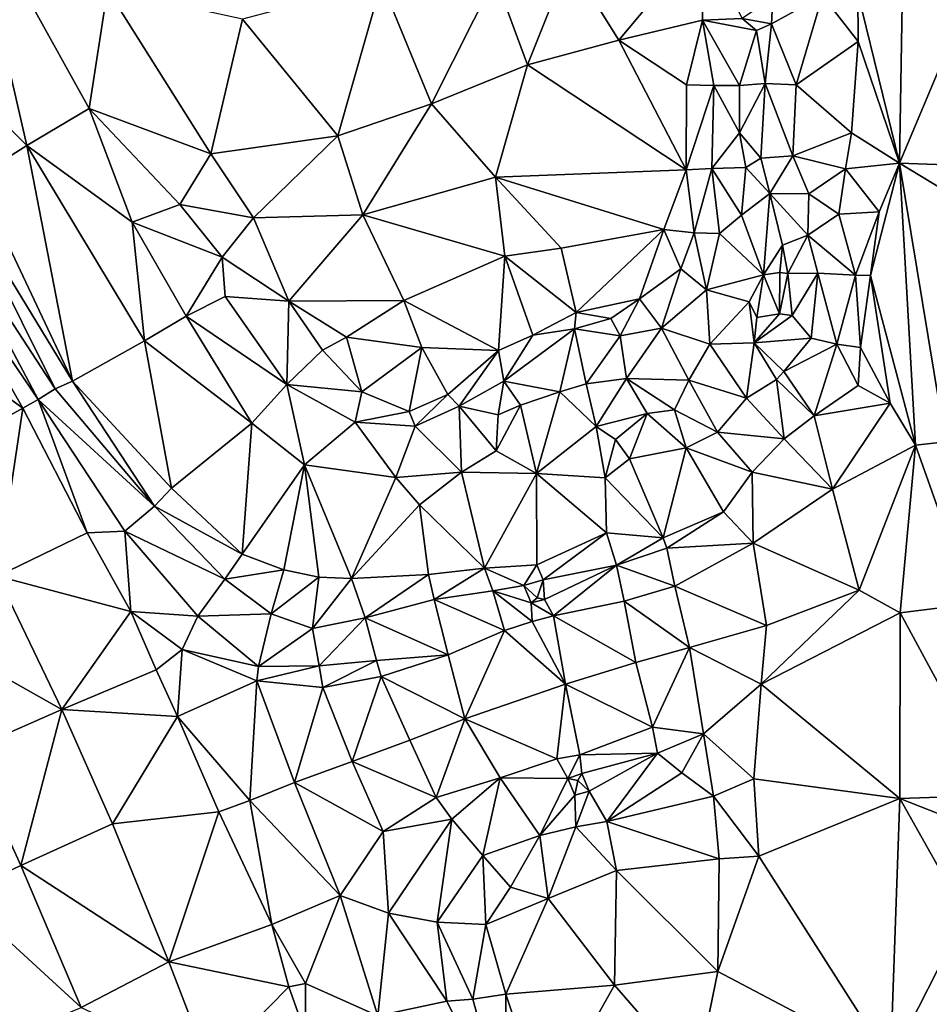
# Model space of a CAD drawing. Header units: feet. Extents: x 116535 to 120173, y 200032 to 203855.
# Tile 80 of 87: x 118210 to 118369, y 203066 to 203238. Entities that reach past the tile are written whole.
import ezdxf

# ---------------------------------------------------------------- set-up
doc = ezdxf.new("R2010")
doc.units = ezdxf.units.FT
doc.header["$MEASUREMENT"] = 0
doc.layers.add('V-TOPO-TINN-3DFC', color=3, linetype='Continuous')

msp = doc.modelspace()

# ---------------------------------------------------------------- linework, layer by layer
at = {"layer": 'V-TOPO-TINN-3DFC'}
for points in [[(118180.893, 203246.355, 580.418), (118211.486, 203215.926, 582.697), (118201.226, 203260.426, 586.963)], [(118201.226, 203260.426, 586.963), (118222.372, 203222.408, 585.756), (118225.568, 203243.192, 588.012)], [(118201.226, 203260.426, 586.963), (118211.486, 203215.926, 582.697), (118222.372, 203222.408, 585.756)], [(118356.7165, 203242.5951, 579.6534), (118364.0009, 203212.8732, 578.7324), (118364.8306, 203261.7038, 580.5344)], [(118383.736, 203259.6739, 580.5875), (118364.8306, 203261.7038, 580.5344), (118364.0009, 203212.8732, 578.7324)], [(118383.736, 203259.6739, 580.5875), (118364.0009, 203212.8732, 578.7324), (118383.3834, 203212.1454, 578.8633)], [(118306.256, 203248.25, 586.932), (118314.95, 203234.366, 585.894), (118329.694, 203252.0011, 583.705)], [(118314.95, 203234.366, 585.894), (118329.6124, 203237.8477, 585.5636), (118329.694, 203252.0011, 583.705)], [(118329.6124, 203237.8477, 585.5636), (118336.5476, 203238.1489, 584.748), (118329.694, 203252.0011, 583.705)], [(118293.356, 203245.329, 586.341), (118298.995, 203230.008, 586.135), (118306.256, 203248.25, 586.932)], [(118306.256, 203248.25, 586.932), (118298.995, 203230.008, 586.135), (118314.95, 203234.366, 585.894)], [(118180.893, 203246.355, 580.418), (118202.604, 203210.348, 579.841), (118211.486, 203215.926, 582.697)], [(118273.467, 203244.492, 587.571), (118282.241, 203223.214, 585.873), (118293.356, 203245.329, 586.341)], [(118293.356, 203245.329, 586.341), (118282.241, 203223.214, 585.873), (118298.995, 203230.008, 586.135)], [(118249.175, 203237.986, 586.985), (118265.823, 203217.626, 585.844), (118273.467, 203244.492, 587.571)], [(118273.467, 203244.492, 587.571), (118265.823, 203217.626, 585.844), (118282.241, 203223.214, 585.873)], [(118243.63, 203214.493, 586.516), (118225.568, 203243.192, 588.012), (118222.372, 203222.408, 585.756)], [(118243.63, 203214.493, 586.516), (118249.175, 203237.986, 586.985), (118225.568, 203243.192, 588.012)], [(118336.5476, 203238.1489, 584.748), (118341.6657, 203237.1645, 583.1123), (118341.8783, 203241.8051, 582.504)], [(118345.9672, 203226.5413, 582.4794), (118350.5365, 203242.1392, 580.0242), (118341.6657, 203237.1645, 583.1123)], [(118350.5365, 203242.1392, 580.0242), (118341.8783, 203241.8051, 582.504), (118341.6657, 203237.1645, 583.1123)], [(118345.9672, 203226.5413, 582.4794), (118356.7844, 203234.1148, 579.4205), (118350.5365, 203242.1392, 580.0242)], [(118356.7844, 203234.1148, 579.4205), (118356.7165, 203242.5951, 579.6534), (118350.5365, 203242.1392, 580.0242)], [(118356.7165, 203242.5951, 579.6534), (118356.7844, 203234.1148, 579.4205), (118364.0009, 203212.8732, 578.7324)], [(118329.6124, 203237.8477, 585.5636), (118339.0469, 203236.0146, 585.1237), (118336.5476, 203238.1489, 584.748)], [(118336.5476, 203238.1489, 584.748), (118339.0469, 203236.0146, 585.1237), (118341.6657, 203237.1645, 583.1123)], [(118249.175, 203237.986, 586.985), (118243.63, 203214.493, 586.516), (118265.823, 203217.626, 585.844)], [(118314.95, 203234.366, 585.894), (118326.7853, 203226.5301, 585.7888), (118329.6124, 203237.8477, 585.5636)], [(118326.7853, 203226.5301, 585.7888), (118331.5688, 203226.4146, 585.0481), (118329.6124, 203237.8477, 585.5636)], [(118329.6124, 203237.8477, 585.5636), (118331.5688, 203226.4146, 585.0481), (118336.0689, 203226.4325, 585.091)], [(118329.6124, 203237.8477, 585.5636), (118336.0689, 203226.4325, 585.091), (118339.0469, 203236.0146, 585.1237)], [(118341.6657, 203237.1645, 583.1123), (118339.0469, 203236.0146, 585.1237), (118340.5484, 203226.7553, 585.3726)], [(118345.9672, 203226.5413, 582.4794), (118341.6657, 203237.1645, 583.1123), (118340.5484, 203226.7553, 585.3726)], [(118339.0469, 203236.0146, 585.1237), (118336.0689, 203226.4325, 585.091), (118340.5484, 203226.7553, 585.3726)], [(118326.7364, 203211.6898, 585.802), (118314.95, 203234.366, 585.894), (118298.995, 203230.008, 586.135)], [(118326.7364, 203211.6898, 585.802), (118326.7853, 203226.5301, 585.7888), (118314.95, 203234.366, 585.894)], [(118355.6214, 203218.1634, 578.4607), (118356.7844, 203234.1148, 579.4205), (118345.9672, 203226.5413, 582.4794)], [(118364.0009, 203212.8732, 578.7324), (118356.7844, 203234.1148, 579.4205), (118355.6214, 203218.1634, 578.4607)], [(118282.241, 203223.214, 585.873), (118293.415, 203210.415, 585.352), (118298.995, 203230.008, 586.135)], [(118293.415, 203210.415, 585.352), (118326.7364, 203211.6898, 585.802), (118298.995, 203230.008, 586.135)], [(118331.5688, 203226.4146, 585.0481), (118326.7853, 203226.5301, 585.7888), (118326.7364, 203211.6898, 585.802)], [(118331.1923, 203211.9275, 583.8377), (118331.5688, 203226.4146, 585.0481), (118326.7364, 203211.6898, 585.802)], [(118331.1923, 203211.9275, 583.8377), (118336.0371, 203218.1724, 584.5288), (118331.5688, 203226.4146, 585.0481)], [(118331.5688, 203226.4146, 585.0481), (118336.0371, 203218.1724, 584.5288), (118336.0689, 203226.4325, 585.091)], [(118340.5484, 203226.7553, 585.3726), (118336.0689, 203226.4325, 585.091), (118336.0371, 203218.1724, 584.5288)], [(118340.5484, 203226.7553, 585.3726), (118336.0371, 203218.1724, 584.5288), (118339.7816, 203213.7002, 584.4996)], [(118340.5484, 203226.7553, 585.3726), (118339.7816, 203213.7002, 584.4996), (118345.3826, 203214.1113, 582.0912)], [(118345.3826, 203214.1113, 582.0912), (118345.9672, 203226.5413, 582.4794), (118340.5484, 203226.7553, 585.3726)], [(118355.6214, 203218.1634, 578.4607), (118345.9672, 203226.5413, 582.4794), (118345.3826, 203214.1113, 582.0912)], [(118265.823, 203217.626, 585.844), (118270.218, 203203.848, 585.468), (118282.241, 203223.214, 585.873)], [(118282.241, 203223.214, 585.873), (118270.218, 203203.848, 585.468), (118293.415, 203210.415, 585.352)], [(118211.486, 203215.926, 582.697), (118229.879, 203202.556, 585.208), (118222.372, 203222.408, 585.756)], [(118222.372, 203222.408, 585.756), (118238.203, 203205.66, 584.93), (118243.63, 203214.493, 586.516)], [(118222.372, 203222.408, 585.756), (118229.879, 203202.556, 585.208), (118238.203, 203205.66, 584.93)], [(118243.63, 203214.493, 586.516), (118251.09, 203203.326, 585.21), (118265.823, 203217.626, 585.844)], [(118265.823, 203217.626, 585.844), (118251.09, 203203.326, 585.21), (118270.218, 203203.848, 585.468)], [(118337.1867, 203212.0686, 583.3444), (118336.0371, 203218.1724, 584.5288), (118331.1923, 203211.9275, 583.8377)], [(118337.1867, 203212.0686, 583.3444), (118339.7816, 203213.7002, 584.4996), (118336.0371, 203218.1724, 584.5288)], [(118354.6005, 203211.8503, 578.3523), (118355.6214, 203218.1634, 578.4607), (118345.3826, 203214.1113, 582.0912)], [(118364.0009, 203212.8732, 578.7324), (118355.6214, 203218.1634, 578.4607), (118354.6005, 203211.8503, 578.3523)], [(118219.494, 203174.797, 579.571), (118211.486, 203215.926, 582.697), (118202.604, 203210.348, 579.841)], [(118232.028, 203181.812, 582.428), (118211.486, 203215.926, 582.697), (118219.494, 203174.797, 579.571)], [(118232.028, 203181.812, 582.428), (118229.879, 203202.556, 585.208), (118211.486, 203215.926, 582.697)], [(118238.203, 203205.66, 584.93), (118251.09, 203203.326, 585.21), (118243.63, 203214.493, 586.516)], [(118341.332, 203207.5481, 582.4421), (118345.3826, 203214.1113, 582.0912), (118339.7816, 203213.7002, 584.4996)], [(118341.332, 203207.5481, 582.4421), (118348.1828, 203207.5121, 580.5316), (118345.3826, 203214.1113, 582.0912)], [(118354.6005, 203211.8503, 578.3523), (118345.3826, 203214.1113, 582.0912), (118348.1828, 203207.5121, 580.5316)], [(118341.332, 203207.5481, 582.4421), (118339.7816, 203213.7002, 584.4996), (118337.1867, 203212.0686, 583.3444)], [(118364.0009, 203212.8732, 578.7324), (118354.6005, 203211.8503, 578.3523), (118360.4486, 203204.3345, 578.9047)], [(118364.0009, 203212.8732, 578.7324), (118358.9746, 203193.2451, 577.9085), (118366.827, 203163.5886, 577.0294)], [(118358.9746, 203193.2451, 577.9085), (118364.0009, 203212.8732, 578.7324), (118360.4486, 203204.3345, 578.9047)], [(118372.0789, 203164.1895, 577.4789), (118364.0009, 203212.8732, 578.7324), (118366.827, 203163.5886, 577.0294)], [(118372.0789, 203164.1895, 577.4789), (118382.3854, 203201.7309, 578.7951), (118364.0009, 203212.8732, 578.7324)], [(118382.3854, 203201.7309, 578.7951), (118383.3834, 203212.1454, 578.8633), (118364.0009, 203212.8732, 578.7324)], [(118293.415, 203210.415, 585.352), (118322.842, 203201.26, 585.218), (118326.7364, 203211.6898, 585.802)], [(118322.842, 203201.26, 585.218), (118328.1054, 203200.661, 584.9097), (118326.7364, 203211.6898, 585.802)], [(118328.1054, 203200.661, 584.9097), (118331.1923, 203211.9275, 583.8377), (118326.7364, 203211.6898, 585.802)], [(118332.5393, 203200.5643, 582.6051), (118331.1923, 203211.9275, 583.8377), (118328.1054, 203200.661, 584.9097)], [(118336.4059, 203203.7829, 582.8541), (118337.1867, 203212.0686, 583.3444), (118331.1923, 203211.9275, 583.8377)], [(118336.4059, 203203.7829, 582.8541), (118331.1923, 203211.9275, 583.8377), (118332.5393, 203200.5643, 582.6051)], [(118341.332, 203207.5481, 582.4421), (118337.1867, 203212.0686, 583.3444), (118336.4059, 203203.7829, 582.8541)], [(118354.6005, 203211.8503, 578.3523), (118348.1828, 203207.5121, 580.5316), (118353.4027, 203203.9652, 579.5041)], [(118360.4486, 203204.3345, 578.9047), (118354.6005, 203211.8503, 578.3523), (118353.4027, 203203.9652, 579.5041)], [(118199.05, 203208.216, 579.706), (118219.494, 203174.797, 579.571), (118202.604, 203210.348, 579.841)], [(118293.415, 203210.415, 585.352), (118270.218, 203203.848, 585.468), (118295.029, 203196.601, 585.858)], [(118304.864, 203198.017, 585.156), (118322.842, 203201.26, 585.218), (118293.415, 203210.415, 585.352)], [(118293.415, 203210.415, 585.352), (118295.029, 203196.601, 585.858), (118304.864, 203198.017, 585.156)], [(118195.259, 203205.825, 581.071), (118216.425, 203173.432, 579.774), (118199.05, 203208.216, 579.706)], [(118199.05, 203208.216, 579.706), (118216.425, 203173.432, 579.774), (118219.494, 203174.797, 579.571)], [(118340.2717, 203193.3243, 581.717), (118341.332, 203207.5481, 582.4421), (118336.4059, 203203.7829, 582.8541)], [(118341.332, 203207.5481, 582.4421), (118340.2717, 203193.3243, 581.717), (118343.59, 203198.5235, 581.6148)], [(118347.9953, 203200.2666, 580.6738), (118341.332, 203207.5481, 582.4421), (118343.59, 203198.5235, 581.6148)], [(118347.9953, 203200.2666, 580.6738), (118348.1828, 203207.5121, 580.5316), (118341.332, 203207.5481, 582.4421)], [(118347.9953, 203200.2666, 580.6738), (118353.4027, 203203.9652, 579.5041), (118348.1828, 203207.5121, 580.5316)], [(118191.673979, 203203.672576, 581.687116), (118213.469, 203171.596, 580.945), (118195.259, 203205.825, 581.071)], [(118195.259, 203205.825, 581.071), (118213.469, 203171.596, 580.945), (118216.425, 203173.432, 579.774)], [(118229.879, 203202.556, 585.208), (118245.634, 203196.443, 584.495), (118238.203, 203205.66, 584.93)], [(118238.203, 203205.66, 584.93), (118245.634, 203196.443, 584.495), (118251.09, 203203.326, 585.21)], [(118210.791215, 203170.049141, 581.270977), (118191.673979, 203203.672576, 581.687116), (118176.916349, 203194.57429, 580.719811)], [(118210.791215, 203170.049141, 581.270977), (118213.469, 203171.596, 580.945), (118191.673979, 203203.672576, 581.687116)], [(118270.218, 203203.848, 585.468), (118251.09, 203203.326, 585.21), (118257.298, 203188.758, 586.008)], [(118277.361, 203188.855, 586.214), (118270.218, 203203.848, 585.468), (118257.298, 203188.758, 586.008)], [(118270.218, 203203.848, 585.468), (118277.361, 203188.855, 586.214), (118295.029, 203196.601, 585.858)], [(118340.2717, 203193.3243, 581.717), (118336.4059, 203203.7829, 582.8541), (118332.5393, 203200.5643, 582.6051)], [(118356.3541, 203193.3124, 577.9353), (118353.4027, 203203.9652, 579.5041), (118347.9953, 203200.2666, 580.6738)], [(118360.4486, 203204.3345, 578.9047), (118353.4027, 203203.9652, 579.5041), (118356.3541, 203193.3124, 577.9353)], [(118358.9746, 203193.2451, 577.9085), (118360.4486, 203204.3345, 578.9047), (118356.3541, 203193.3124, 577.9353)], [(118232.028, 203181.812, 582.428), (118239.338, 203186.131, 584.732), (118229.879, 203202.556, 585.208)], [(118239.338, 203186.131, 584.732), (118245.634, 203196.443, 584.495), (118229.879, 203202.556, 585.208)], [(118251.09, 203203.326, 585.21), (118245.634, 203196.443, 584.495), (118257.298, 203188.758, 586.008)], [(118322.842, 203201.26, 585.218), (118304.864, 203198.017, 585.156), (118307.512, 203186.767, 585.248)], [(118322.842, 203201.26, 585.218), (118307.512, 203186.767, 585.248), (118318.581, 203189.16, 584.825)], [(118322.842, 203201.26, 585.218), (118318.581, 203189.16, 584.825), (118325.819, 203194.419, 585.312)], [(118328.1054, 203200.661, 584.9097), (118322.842, 203201.26, 585.218), (118325.819, 203194.419, 585.312)], [(118328.1054, 203200.661, 584.9097), (118325.819, 203194.419, 585.312), (118330.276, 203190.713, 580.742)], [(118332.5393, 203200.5643, 582.6051), (118328.1054, 203200.661, 584.9097), (118330.276, 203190.713, 580.742)], [(118332.5393, 203200.5643, 582.6051), (118330.276, 203190.713, 580.742), (118340.2717, 203193.3243, 581.717)], [(118347.9953, 203200.2666, 580.6738), (118343.59, 203198.5235, 581.6148), (118344.5216, 203193.5661, 583.4569)], [(118349.7257, 203193.6193, 579.6041), (118347.9953, 203200.2666, 580.6738), (118344.5216, 203193.5661, 583.4569)], [(118356.3541, 203193.3124, 577.9353), (118347.9953, 203200.2666, 580.6738), (118349.7257, 203193.6193, 579.6041)], [(118343.59, 203198.5235, 581.6148), (118340.2717, 203193.3243, 581.717), (118343.0852, 203193.7303, 583.7461)], [(118343.59, 203198.5235, 581.6148), (118343.0852, 203193.7303, 583.7461), (118344.5216, 203193.5661, 583.4569)], [(118295.029, 203196.601, 585.858), (118307.512, 203186.767, 585.248), (118304.864, 203198.017, 585.156)], [(118239.338, 203186.131, 584.732), (118246.134, 203189.539, 584.619), (118245.634, 203196.443, 584.495)], [(118245.634, 203196.443, 584.495), (118246.134, 203189.539, 584.619), (118257.298, 203188.758, 586.008)], [(118293.936, 203180.102, 585.233), (118295.029, 203196.601, 585.858), (118277.361, 203188.855, 586.214)], [(118293.936, 203180.102, 585.233), (118299.94, 203182.822, 585.352), (118295.029, 203196.601, 585.858)], [(118295.029, 203196.601, 585.858), (118299.94, 203182.822, 585.352), (118307.512, 203186.767, 585.248)], [(118210.791215, 203170.049141, 581.270977), (118176.916349, 203194.57429, 580.719811), (118195.537881, 203161.601792, 580.305566)], [(118325.819, 203194.419, 585.312), (118318.581, 203189.16, 584.825), (118322.402, 203184.044, 580.768)], [(118325.819, 203194.419, 585.312), (118322.402, 203184.044, 580.768), (118330.276, 203190.713, 580.742)], [(118340.2717, 203193.3243, 581.717), (118343.0489, 203186.552, 581.5677), (118343.0852, 203193.7303, 583.7461)], [(118343.0489, 203186.552, 581.5677), (118344.5216, 203193.5661, 583.4569), (118343.0852, 203193.7303, 583.7461)], [(118343.0489, 203186.552, 581.5677), (118345.2455, 203186.2217, 581.7707), (118344.5216, 203193.5661, 583.4569)], [(118349.7257, 203193.6193, 579.6041), (118344.5216, 203193.5661, 583.4569), (118345.2455, 203186.2217, 581.7707)], [(118348.5593, 203182.3079, 579.0573), (118349.7257, 203193.6193, 579.6041), (118345.2455, 203186.2217, 581.7707)], [(118353.072, 203181.2626, 577.8969), (118349.7257, 203193.6193, 579.6041), (118348.5593, 203182.3079, 579.0573)], [(118356.3541, 203193.3124, 577.9353), (118349.7257, 203193.6193, 579.6041), (118353.072, 203181.2626, 577.8969)], [(118330.276, 203190.713, 580.742), (118337.718, 203188.618, 580.913), (118340.2717, 203193.3243, 581.717)], [(118339.1048, 203185.8968, 580.4273), (118340.2717, 203193.3243, 581.717), (118337.718, 203188.618, 580.913)], [(118339.1048, 203185.8968, 580.4273), (118343.0489, 203186.552, 581.5677), (118340.2717, 203193.3243, 581.717)], [(118357.1777, 203180.6524, 577.7025), (118356.3541, 203193.3124, 577.9353), (118353.072, 203181.2626, 577.8969)], [(118357.1777, 203180.6524, 577.7025), (118358.9746, 203193.2451, 577.9085), (118356.3541, 203193.3124, 577.9353)], [(118362.371, 203170.925, 577.256), (118358.9746, 203193.2451, 577.9085), (118357.1777, 203180.6524, 577.7025)], [(118366.827, 203163.5886, 577.0294), (118358.9746, 203193.2451, 577.9085), (118362.371, 203170.925, 577.256)], [(118322.402, 203184.044, 580.768), (118330.866, 203181.243, 580.767), (118330.276, 203190.713, 580.742)], [(118330.276, 203190.713, 580.742), (118330.866, 203181.243, 580.767), (118337.718, 203188.618, 580.913)], [(118239.338, 203186.131, 584.732), (118256.927, 203174.187, 584.705), (118246.134, 203189.539, 584.619)], [(118246.134, 203189.539, 584.619), (118256.927, 203174.187, 584.705), (118257.298, 203188.758, 586.008)], [(118256.927, 203174.187, 584.705), (118263.167, 203180.169, 586.08), (118257.298, 203188.758, 586.008)], [(118277.361, 203188.855, 586.214), (118257.298, 203188.758, 586.008), (118267.336, 203182.462, 586.655)], [(118257.298, 203188.758, 586.008), (118263.167, 203180.169, 586.08), (118267.336, 203182.462, 586.655)], [(118277.361, 203188.855, 586.214), (118267.336, 203182.462, 586.655), (118280.535, 203180.668, 585.686)], [(118293.936, 203180.102, 585.233), (118277.361, 203188.855, 586.214), (118280.535, 203180.668, 585.686)], [(118313.561, 203185.7, 584.865), (118318.581, 203189.16, 584.825), (118307.512, 203186.767, 585.248)], [(118313.561, 203185.7, 584.865), (118315.221, 203182.669, 582.237), (118318.581, 203189.16, 584.825)], [(118315.221, 203182.669, 582.237), (118322.402, 203184.044, 580.768), (118318.581, 203189.16, 584.825)], [(118337.718, 203188.618, 580.913), (118330.866, 203181.243, 580.767), (118338.613, 203181.474, 579.557)], [(118337.718, 203188.618, 580.913), (118338.613, 203181.474, 579.557), (118339.1048, 203185.8968, 580.4273)], [(118307.512, 203186.767, 585.248), (118299.94, 203182.822, 585.352), (118307.223, 203183.908, 584.241)], [(118313.561, 203185.7, 584.865), (118307.512, 203186.767, 585.248), (118307.223, 203183.908, 584.241)], [(118338.613, 203181.474, 579.557), (118343.0489, 203186.552, 581.5677), (118339.1048, 203185.8968, 580.4273)], [(118338.613, 203181.474, 579.557), (118345.2455, 203186.2217, 581.7707), (118343.0489, 203186.552, 581.5677)], [(118232.028, 203181.812, 582.428), (118250.842, 203167.429, 584.767), (118239.338, 203186.131, 584.732)], [(118239.338, 203186.131, 584.732), (118250.842, 203167.429, 584.767), (118256.927, 203174.187, 584.705)], [(118313.561, 203185.7, 584.865), (118307.223, 203183.908, 584.241), (118315.221, 203182.669, 582.237)], [(118338.613, 203181.474, 579.557), (118348.5593, 203182.3079, 579.0573), (118345.2455, 203186.2217, 581.7707)], [(118294.844, 203174.784, 584.265), (118307.223, 203183.908, 584.241), (118299.94, 203182.822, 585.352)], [(118294.844, 203174.784, 584.265), (118304.622, 203172.908, 584.375), (118307.223, 203183.908, 584.241)], [(118307.223, 203183.908, 584.241), (118304.622, 203172.908, 584.375), (118309.225, 203174.319, 584.1)], [(118307.223, 203183.908, 584.241), (118309.225, 203174.319, 584.1), (118315.221, 203182.669, 582.237)], [(118315.221, 203182.669, 582.237), (118316.305, 203175.219, 581.655), (118322.402, 203184.044, 580.768)], [(118322.402, 203184.044, 580.768), (118316.305, 203175.219, 581.655), (118327.196, 203174.922, 579.563)], [(118322.402, 203184.044, 580.768), (118327.196, 203174.922, 579.563), (118330.866, 203181.243, 580.767)], [(118219.494, 203174.797, 579.571), (118236.782, 203156.057, 579.715), (118232.028, 203181.812, 582.428)], [(118232.028, 203181.812, 582.428), (118236.782, 203156.057, 579.715), (118250.842, 203167.429, 584.767)], [(118263.167, 203180.169, 586.08), (118270.034, 203172.923, 585.043), (118267.336, 203182.462, 586.655)], [(118270.034, 203172.923, 585.043), (118280.535, 203180.668, 585.686), (118267.336, 203182.462, 586.655)], [(118293.936, 203180.102, 585.233), (118294.844, 203174.784, 584.265), (118299.94, 203182.822, 585.352)], [(118315.221, 203182.669, 582.237), (118309.225, 203174.319, 584.1), (118316.305, 203175.219, 581.655)], [(118337.262, 203171.823, 578.559), (118338.613, 203181.474, 579.557), (118330.866, 203181.243, 580.767)], [(118337.262, 203171.823, 578.559), (118342.502, 203175.056, 578.07), (118338.613, 203181.474, 579.557)], [(118338.613, 203181.474, 579.557), (118343.8045, 203176.4744, 578.0229), (118348.5593, 203182.3079, 579.0573)], [(118338.613, 203181.474, 579.557), (118342.502, 203175.056, 578.07), (118343.8045, 203176.4744, 578.0229)], [(118353.072, 203181.2626, 577.8969), (118348.5593, 203182.3079, 579.0573), (118343.8045, 203176.4744, 578.0229)], [(118256.927, 203174.187, 584.705), (118270.034, 203172.923, 585.043), (118263.167, 203180.169, 586.08)], [(118270.034, 203172.923, 585.043), (118278.336, 203169.501, 584.851), (118280.535, 203180.668, 585.686)], [(118278.336, 203169.501, 584.851), (118285.094, 203172.418, 585.278), (118280.535, 203180.668, 585.686)], [(118293.936, 203180.102, 585.233), (118280.535, 203180.668, 585.686), (118285.094, 203172.418, 585.278)], [(118293.936, 203180.102, 585.233), (118285.094, 203172.418, 585.278), (118287.031, 203170.419, 583.69)], [(118293.936, 203180.102, 585.233), (118287.031, 203170.419, 583.69), (118294.844, 203174.784, 584.265)], [(118327.196, 203174.922, 579.563), (118337.262, 203171.823, 578.559), (118330.866, 203181.243, 580.767)], [(118353.072, 203181.2626, 577.8969), (118343.8045, 203176.4744, 578.0229), (118349.125, 203168.697, 576.804)], [(118349.125, 203168.697, 576.804), (118356.816, 203174.007, 577.169), (118353.072, 203181.2626, 577.8969)], [(118356.816, 203174.007, 577.169), (118357.1777, 203180.6524, 577.7025), (118353.072, 203181.2626, 577.8969)], [(118356.816, 203174.007, 577.169), (118362.371, 203170.925, 577.256), (118357.1777, 203180.6524, 577.7025)], [(118342.502, 203175.056, 578.07), (118349.125, 203168.697, 576.804), (118343.8045, 203176.4744, 578.0229)], [(118233.816, 203152.945, 579.433), (118219.494, 203174.797, 579.571), (118216.425, 203173.432, 579.774)], [(118219.494, 203174.797, 579.571), (118233.816, 203152.945, 579.433), (118236.782, 203156.057, 579.715)], [(118287.031, 203170.419, 583.69), (118293.892, 203168.876, 583.297), (118294.844, 203174.784, 584.265)], [(118293.892, 203168.876, 583.297), (118297.796, 203170.566, 584.579), (118294.844, 203174.784, 584.265)], [(118297.796, 203170.566, 584.579), (118304.622, 203172.908, 584.375), (118294.844, 203174.784, 584.265)], [(118316.305, 203175.219, 581.655), (118309.225, 203174.319, 584.1), (118311.016, 203166.827, 580.769)], [(118316.305, 203175.219, 581.655), (118311.016, 203166.827, 580.769), (118319.903, 203169.096, 580.851)], [(118316.305, 203175.219, 581.655), (118324.673, 203169.792, 579.828), (118327.196, 203174.922, 579.563)], [(118316.305, 203175.219, 581.655), (118319.903, 203169.096, 580.851), (118324.673, 203169.792, 579.828)], [(118332.184, 203165.852, 578.033), (118327.196, 203174.922, 579.563), (118324.673, 203169.792, 579.828)], [(118332.184, 203165.852, 578.033), (118337.262, 203171.823, 578.559), (118327.196, 203174.922, 579.563)], [(118337.262, 203171.823, 578.559), (118343.859, 203164.694, 577.524), (118342.502, 203175.056, 578.07)], [(118343.859, 203164.694, 577.524), (118349.125, 203168.697, 576.804), (118342.502, 203175.056, 578.07)], [(118233.816, 203152.945, 579.433), (118216.425, 203173.432, 579.774), (118213.469, 203171.596, 580.945)], [(118256.927, 203174.187, 584.705), (118250.842, 203167.429, 584.767), (118260.038, 203160.145, 584.876)], [(118256.927, 203174.187, 584.705), (118268.893, 203167.582, 584.48), (118270.034, 203172.923, 585.043)], [(118256.927, 203174.187, 584.705), (118260.038, 203160.145, 584.876), (118268.893, 203167.582, 584.48)], [(118268.893, 203167.582, 584.48), (118278.336, 203169.501, 584.851), (118270.034, 203172.923, 585.043)], [(118297.796, 203170.566, 584.579), (118300.593, 203158.651, 579.841), (118304.622, 203172.908, 584.375)], [(118311.016, 203166.827, 580.769), (118304.622, 203172.908, 584.375), (118300.593, 203158.651, 579.841)], [(118311.016, 203166.827, 580.769), (118309.225, 203174.319, 584.1), (118304.622, 203172.908, 584.375)], [(118349.125, 203168.697, 576.804), (118362.371, 203170.925, 577.256), (118356.816, 203174.007, 577.169)], [(118222.018632, 203148.262032, 580.994587), (118213.469, 203171.596, 580.945), (118210.791215, 203170.049141, 581.270977)], [(118213.469, 203171.596, 580.945), (118222.018632, 203148.262032, 580.994587), (118228.632, 203148.547, 580.674)], [(118213.469, 203171.596, 580.945), (118228.632, 203148.547, 580.674), (118233.816, 203152.945, 579.433)], [(118279.345, 203166.92, 583.435), (118285.094, 203172.418, 585.278), (118278.336, 203169.501, 584.851)], [(118279.345, 203166.92, 583.435), (118287.031, 203170.419, 583.69), (118285.094, 203172.418, 585.278)], [(118337.262, 203171.823, 578.559), (118332.184, 203165.852, 578.033), (118343.859, 203164.694, 577.524)], [(118210.791215, 203170.049141, 581.270977), (118195.537881, 203161.601792, 580.305566), (118206.364355, 203140.73203, 580.020888)], [(118222.018632, 203148.262032, 580.994587), (118210.791215, 203170.049141, 581.270977), (118206.364355, 203140.73203, 580.020888)], [(118268.893, 203167.582, 584.48), (118279.345, 203166.92, 583.435), (118278.336, 203169.501, 584.851)], [(118279.345, 203166.92, 583.435), (118287.488, 203158.872, 581.706), (118287.031, 203170.419, 583.69)], [(118287.031, 203170.419, 583.69), (118293.532, 203162.61, 581.693), (118293.892, 203168.876, 583.297)], [(118287.031, 203170.419, 583.69), (118287.488, 203158.872, 581.706), (118293.532, 203162.61, 581.693)], [(118293.532, 203162.61, 581.693), (118297.796, 203170.566, 584.579), (118293.892, 203168.876, 583.297)], [(118293.532, 203162.61, 581.693), (118300.593, 203158.651, 579.841), (118297.796, 203170.566, 584.579)], [(118324.673, 203169.792, 579.828), (118319.903, 203169.096, 580.851), (118326.737, 203163.153, 579.689)], [(118332.184, 203165.852, 578.033), (118324.673, 203169.792, 579.828), (118326.737, 203163.153, 579.689)], [(118352.326, 203155.88, 576.964), (118362.371, 203170.925, 577.256), (118349.125, 203168.697, 576.804)], [(118352.326, 203155.88, 576.964), (118366.827, 203163.5886, 577.0294), (118362.371, 203170.925, 577.256)], [(118268.893, 203167.582, 584.48), (118260.038, 203160.145, 584.876), (118276.003, 203157.936, 583.051)], [(118268.893, 203167.582, 584.48), (118276.003, 203157.936, 583.051), (118279.345, 203166.92, 583.435)], [(118311.016, 203166.827, 580.769), (118314.371, 203164.579, 580.888), (118319.903, 203169.096, 580.851)], [(118319.903, 203169.096, 580.851), (118314.371, 203164.579, 580.888), (118316.848, 203161.23, 580.364)], [(118319.903, 203169.096, 580.851), (118316.848, 203161.23, 580.364), (118326.737, 203163.153, 579.689)], [(118352.326, 203155.88, 576.964), (118349.125, 203168.697, 576.804), (118343.859, 203164.694, 577.524)], [(118250.842, 203167.429, 584.767), (118236.782, 203156.057, 579.715), (118249.151, 203144.556, 578.992)], [(118250.842, 203167.429, 584.767), (118249.151, 203144.556, 578.992), (118260.038, 203160.145, 584.876)], [(118279.345, 203166.92, 583.435), (118276.003, 203157.936, 583.051), (118287.488, 203158.872, 581.706)], [(118311.016, 203166.827, 580.769), (118300.593, 203158.651, 579.841), (118312.587, 203157.901, 579.193)], [(118311.016, 203166.827, 580.769), (118312.587, 203157.901, 579.193), (118314.371, 203164.579, 580.888)], [(118338.29, 203158.878, 576.792), (118332.184, 203165.852, 578.033), (118326.737, 203163.153, 579.689)], [(118338.29, 203158.878, 576.792), (118343.859, 203164.694, 577.524), (118332.184, 203165.852, 578.033)], [(118314.371, 203164.579, 580.888), (118312.587, 203157.901, 579.193), (118316.848, 203161.23, 580.364)], [(118352.326, 203155.88, 576.964), (118343.859, 203164.694, 577.524), (118338.29, 203158.878, 576.792)], [(118372.0789, 203164.1895, 577.4789), (118366.827, 203163.5886, 577.0294), (118376.6786, 203135.8805, 576.3192)], [(118293.532, 203162.61, 581.693), (118287.488, 203158.872, 581.706), (118300.593, 203158.651, 579.841)], [(118322.713, 203147.403, 576.865), (118326.737, 203163.153, 579.689), (118316.848, 203161.23, 580.364)], [(118322.713, 203147.403, 576.865), (118333.275, 203151.972, 576.862), (118326.737, 203163.153, 579.689)], [(118333.275, 203151.972, 576.862), (118338.29, 203158.878, 576.792), (118326.737, 203163.153, 579.689)], [(118356.9939, 203138.2738, 576.3804), (118366.827, 203163.5886, 577.0294), (118352.326, 203155.88, 576.964)], [(118356.9939, 203138.2738, 576.3804), (118364.1635, 203134.3065, 576.1072), (118366.827, 203163.5886, 577.0294)], [(118364.1635, 203134.3065, 576.1072), (118376.6786, 203135.8805, 576.3192), (118366.827, 203163.5886, 577.0294)], [(118322.713, 203147.403, 576.865), (118316.848, 203161.23, 580.364), (118312.587, 203157.901, 579.193)], [(118260.038, 203160.145, 584.876), (118249.151, 203144.556, 578.992), (118256.434, 203141.809, 578.375)], [(118260.038, 203160.145, 584.876), (118256.434, 203141.809, 578.375), (118262.532, 203140.512, 578.15)], [(118260.038, 203160.145, 584.876), (118268.258, 203140.294, 577.779), (118276.003, 203157.936, 583.051)], [(118260.038, 203160.145, 584.876), (118262.532, 203140.512, 578.15), (118268.258, 203140.294, 577.779)], [(118276.003, 203157.936, 583.051), (118268.258, 203140.294, 577.779), (118280.092, 203153.143, 581.169)], [(118287.488, 203158.872, 581.706), (118276.003, 203157.936, 583.051), (118280.092, 203153.143, 581.169)], [(118287.488, 203158.872, 581.706), (118280.092, 203153.143, 581.169), (118291.495, 203142.112, 577.424)], [(118287.488, 203158.872, 581.706), (118291.495, 203142.112, 577.424), (118300.593, 203158.651, 579.841)], [(118300.593, 203158.651, 579.841), (118291.495, 203142.112, 577.424), (118300.633, 203142.682, 576.866)], [(118300.593, 203158.651, 579.841), (118312.821, 203148.285, 577.075), (118312.587, 203157.901, 579.193)], [(118300.593, 203158.651, 579.841), (118300.633, 203142.682, 576.866), (118312.821, 203148.285, 577.075)], [(118312.821, 203148.285, 577.075), (118322.713, 203147.403, 576.865), (118312.587, 203157.901, 579.193)], [(118338.437, 203146.452, 577.024), (118338.29, 203158.878, 576.792), (118333.275, 203151.972, 576.862)], [(118352.326, 203155.88, 576.964), (118338.29, 203158.878, 576.792), (118338.437, 203146.452, 577.024)], [(118236.782, 203156.057, 579.715), (118233.816, 203152.945, 579.433), (118249.151, 203144.556, 578.992)], [(118356.9939, 203138.2738, 576.3804), (118352.326, 203155.88, 576.964), (118338.437, 203146.452, 577.024)], [(118233.816, 203152.945, 579.433), (118228.632, 203148.547, 580.674), (118246.106, 203140.175, 578.832)], [(118233.816, 203152.945, 579.433), (118246.106, 203140.175, 578.832), (118249.151, 203144.556, 578.992)], [(118280.092, 203153.143, 581.169), (118268.258, 203140.294, 577.779), (118281.674, 203141.002, 577.652)], [(118280.092, 203153.143, 581.169), (118281.674, 203141.002, 577.652), (118291.495, 203142.112, 577.424)], [(118322.713, 203147.403, 576.865), (118323.358, 203145.616, 577.126), (118333.275, 203151.972, 576.862)], [(118338.437, 203146.452, 577.024), (118333.275, 203151.972, 576.862), (118323.358, 203145.616, 577.126)], [(118229.636091, 203134.50712, 580.846827), (118222.018632, 203148.262032, 580.994587), (118206.364355, 203140.73203, 580.020888)], [(118229.636091, 203134.50712, 580.846827), (118228.632, 203148.547, 580.674), (118222.018632, 203148.262032, 580.994587)], [(118229.636091, 203134.50712, 580.846827), (118241.403, 203133.709, 580.348), (118228.632, 203148.547, 580.674)], [(118228.632, 203148.547, 580.674), (118241.403, 203133.709, 580.348), (118246.106, 203140.175, 578.832)], [(118300.633, 203142.682, 576.866), (118301.752, 203140.058, 576.908), (118312.821, 203148.285, 577.075)], [(118301.752, 203140.058, 576.908), (118314.544, 203142.627, 577.252), (118312.821, 203148.285, 577.075)], [(118314.544, 203142.627, 577.252), (118322.713, 203147.403, 576.865), (118312.821, 203148.285, 577.075)], [(118314.544, 203142.627, 577.252), (118323.358, 203145.616, 577.126), (118322.713, 203147.403, 576.865)], [(118324.75, 203138.987, 577.416), (118323.358, 203145.616, 577.126), (118314.544, 203142.627, 577.252)], [(118324.75, 203138.987, 577.416), (118338.437, 203146.452, 577.024), (118323.358, 203145.616, 577.126)], [(118324.75, 203138.987, 577.416), (118340.801, 203132.096, 576.888), (118338.437, 203146.452, 577.024)], [(118356.9939, 203138.2738, 576.3804), (118338.437, 203146.452, 577.024), (118340.801, 203132.096, 576.888)], [(118246.106, 203140.175, 578.832), (118256.434, 203141.809, 578.375), (118249.151, 203144.556, 578.992)], [(118246.106, 203140.175, 578.832), (118254.219, 203134.124, 578.407), (118256.434, 203141.809, 578.375)], [(118256.434, 203141.809, 578.375), (118254.219, 203134.124, 578.407), (118262.532, 203140.512, 578.15)], [(118281.674, 203141.002, 577.652), (118282.674, 203136.646, 577.724), (118291.495, 203142.112, 577.424)], [(118282.674, 203136.646, 577.724), (118292.942, 203138.129, 577.19), (118291.495, 203142.112, 577.424)], [(118291.495, 203142.112, 577.424), (118298.374, 203139.064, 576.791), (118300.633, 203142.682, 576.866)], [(118292.942, 203138.129, 577.19), (118298.374, 203139.064, 576.791), (118291.495, 203142.112, 577.424)], [(118300.633, 203142.682, 576.866), (118298.374, 203139.064, 576.791), (118301.752, 203140.058, 576.908)], [(118301.752, 203140.058, 576.908), (118301.98, 203136.626, 578.013), (118314.544, 203142.627, 577.252)], [(118303.541, 203133.755, 578.459), (118314.544, 203142.627, 577.252), (118301.98, 203136.626, 578.013)], [(118303.541, 203133.755, 578.459), (118315.891, 203136.347, 577.819), (118314.544, 203142.627, 577.252)], [(118315.891, 203136.347, 577.819), (118324.75, 203138.987, 577.416), (118314.544, 203142.627, 577.252)], [(118217.576988, 203117.387026, 579.674549), (118206.364355, 203140.73203, 580.020888), (118190.636013, 203132.599894, 578.943772)], [(118229.636091, 203134.50712, 580.846827), (118206.364355, 203140.73203, 580.020888), (118217.576988, 203117.387026, 579.674549)], [(118241.403, 203133.709, 580.348), (118254.219, 203134.124, 578.407), (118246.106, 203140.175, 578.832)], [(118254.219, 203134.124, 578.407), (118261.436, 203131.569, 577.984), (118262.532, 203140.512, 578.15)], [(118261.436, 203131.569, 577.984), (118268.258, 203140.294, 577.779), (118262.532, 203140.512, 578.15)], [(118261.436, 203131.569, 577.984), (118270.638, 203133.439, 577.927), (118268.258, 203140.294, 577.779)], [(118270.638, 203133.439, 577.927), (118281.674, 203141.002, 577.652), (118268.258, 203140.294, 577.779)], [(118281.674, 203141.002, 577.652), (118270.638, 203133.439, 577.927), (118282.674, 203136.646, 577.724)], [(118298.374, 203139.064, 576.791), (118300.7038, 203136.95, 576.3057), (118301.752, 203140.058, 576.908)], [(118301.752, 203140.058, 576.908), (118300.7038, 203136.95, 576.3057), (118301.98, 203136.626, 578.013)], [(118298.374, 203139.064, 576.791), (118292.942, 203138.129, 577.19), (118299.647, 203136.064, 578.046)], [(118298.374, 203139.064, 576.791), (118299.647, 203136.064, 578.046), (118300.7038, 203136.95, 576.3057)], [(118315.891, 203136.347, 577.819), (118327.344, 203128.268, 577.457), (118324.75, 203138.987, 577.416)], [(118324.75, 203138.987, 577.416), (118327.344, 203128.268, 577.457), (118340.801, 203132.096, 576.888)], [(118270.638, 203133.439, 577.927), (118285.115, 203126.953, 579.244), (118282.674, 203136.646, 577.724)], [(118294.984, 203131.224, 578.664), (118292.942, 203138.129, 577.19), (118282.674, 203136.646, 577.724)], [(118294.984, 203131.224, 578.664), (118282.674, 203136.646, 577.724), (118285.115, 203126.953, 579.244)], [(118294.984, 203131.224, 578.664), (118299.841, 203132.758, 578.54), (118292.942, 203138.129, 577.19)], [(118292.942, 203138.129, 577.19), (118299.841, 203132.758, 578.54), (118299.647, 203136.064, 578.046)], [(118299.647, 203136.064, 578.046), (118301.98, 203136.626, 578.013), (118300.7038, 203136.95, 576.3057)], [(118303.541, 203133.755, 578.459), (118301.98, 203136.626, 578.013), (118299.647, 203136.064, 578.046)], [(118356.9939, 203138.2738, 576.3804), (118339.863, 203121.837, 576.615), (118364.1635, 203134.3065, 576.1072)], [(118356.9939, 203138.2738, 576.3804), (118340.801, 203132.096, 576.888), (118339.863, 203121.837, 576.615)], [(118303.541, 203133.755, 578.459), (118299.647, 203136.064, 578.046), (118299.841, 203132.758, 578.54)], [(118303.541, 203133.755, 578.459), (118317.953, 203125.643, 577.77), (118315.891, 203136.347, 577.819)], [(118315.891, 203136.347, 577.819), (118317.953, 203125.643, 577.77), (118327.344, 203128.268, 577.457)], [(118381.4094, 203102.4776, 575.2203), (118376.6786, 203135.8805, 576.3192), (118364.1635, 203134.3065, 576.1072)], [(118229.636091, 203134.50712, 580.846827), (118217.576988, 203117.387026, 579.674549), (118234.093351, 203124.326945, 580.742494)], [(118238.615972, 203127.923871, 580.89142), (118229.636091, 203134.50712, 580.846827), (118234.093351, 203124.326945, 580.742494)], [(118238.615972, 203127.923871, 580.89142), (118241.403, 203133.709, 580.348), (118229.636091, 203134.50712, 580.846827)], [(118238.615972, 203127.923871, 580.89142), (118251.998, 203124.905, 580.223), (118241.403, 203133.709, 580.348)], [(118241.403, 203133.709, 580.348), (118251.998, 203124.905, 580.223), (118254.219, 203134.124, 578.407)], [(118254.219, 203134.124, 578.407), (118251.998, 203124.905, 580.223), (118261.436, 203131.569, 577.984)], [(118262.596, 203125.022, 579.491), (118270.638, 203133.439, 577.927), (118261.436, 203131.569, 577.984)], [(118262.596, 203125.022, 579.491), (118272.618, 203125.979, 579.416), (118270.638, 203133.439, 577.927)], [(118285.115, 203126.953, 579.244), (118270.638, 203133.439, 577.927), (118272.618, 203125.979, 579.416)], [(118303.541, 203133.755, 578.459), (118299.841, 203132.758, 578.54), (118305.619, 203121.839, 578.461)], [(118303.541, 203133.755, 578.459), (118305.619, 203121.839, 578.461), (118317.953, 203125.643, 577.77)], [(118364.0898, 203101.8507, 575.0453), (118364.1635, 203134.3065, 576.1072), (118339.863, 203121.837, 576.615)], [(118381.4094, 203102.4776, 575.2203), (118364.1635, 203134.3065, 576.1072), (118364.0898, 203101.8507, 575.0453)], [(118190.636013, 203132.599894, 578.943772), (118201.307962, 203110.267436, 578.635745), (118217.576988, 203117.387026, 579.674549)], [(118251.998, 203124.905, 580.223), (118262.596, 203125.022, 579.491), (118261.436, 203131.569, 577.984)], [(118294.984, 203131.224, 578.664), (118305.619, 203121.839, 578.461), (118299.841, 203132.758, 578.54)], [(118339.863, 203121.837, 576.615), (118340.801, 203132.096, 576.888), (118327.344, 203128.268, 577.457)], [(118294.984, 203131.224, 578.664), (118285.115, 203126.953, 579.244), (118288.051, 203115.784, 579.387)], [(118294.984, 203131.224, 578.664), (118288.051, 203115.784, 579.387), (118305.619, 203121.839, 578.461)], [(118320.856, 203114.309, 577.449), (118327.344, 203128.268, 577.457), (118317.953, 203125.643, 577.77)], [(118320.856, 203114.309, 577.449), (118329.768, 203113.147, 576.892), (118327.344, 203128.268, 577.457)], [(118329.768, 203113.147, 576.892), (118339.863, 203121.837, 576.615), (118327.344, 203128.268, 577.457)], [(118238.615972, 203127.923871, 580.89142), (118234.093351, 203124.326945, 580.742494), (118237.797119, 203116.187984, 580.596735)], [(118251.684064, 203122.4085, 580.665602), (118238.615972, 203127.923871, 580.89142), (118237.797119, 203116.187984, 580.596735)], [(118251.684064, 203122.4085, 580.665602), (118251.998, 203124.905, 580.223), (118238.615972, 203127.923871, 580.89142)], [(118273.442149, 203123.187624, 579.80923), (118285.115, 203126.953, 579.244), (118272.618, 203125.979, 579.416)], [(118273.442149, 203123.187624, 579.80923), (118288.051, 203115.784, 579.387), (118285.115, 203126.953, 579.244)], [(118263.244128, 203121.281874, 580.269648), (118262.596, 203125.022, 579.491), (118251.684064, 203122.4085, 580.665602)], [(118251.684064, 203122.4085, 580.665602), (118262.596, 203125.022, 579.491), (118251.998, 203124.905, 580.223)], [(118263.244128, 203121.281874, 580.269648), (118272.618, 203125.979, 579.416), (118262.596, 203125.022, 579.491)], [(118273.442149, 203123.187624, 579.80923), (118272.618, 203125.979, 579.416), (118263.244128, 203121.281874, 580.269648)], [(118320.856, 203114.309, 577.449), (118317.953, 203125.643, 577.77), (118305.619, 203121.839, 578.461)], [(118217.576988, 203117.387026, 579.674549), (118237.797119, 203116.187984, 580.596735), (118234.093351, 203124.326945, 580.742494)], [(118273.442149, 203123.187624, 579.80923), (118263.244128, 203121.281874, 580.269648), (118268.324894, 203108.31545, 580.345505)], [(118278.435088, 203112.070993, 579.777813), (118273.442149, 203123.187624, 579.80923), (118268.324894, 203108.31545, 580.345505)], [(118278.435088, 203112.070993, 579.777813), (118288.051, 203115.784, 579.387), (118273.442149, 203123.187624, 579.80923)], [(118251.684064, 203122.4085, 580.665602), (118237.797119, 203116.187984, 580.596735), (118250.460912, 203101.491331, 580.633743)], [(118251.684064, 203122.4085, 580.665602), (118250.460912, 203101.491331, 580.633743), (118258.294068, 203104.634406, 580.6003)], [(118263.244128, 203121.281874, 580.269648), (118251.684064, 203122.4085, 580.665602), (118258.294068, 203104.634406, 580.6003)], [(118263.244128, 203121.281874, 580.269648), (118258.294068, 203104.634406, 580.6003), (118268.324894, 203108.31545, 580.345505)], [(118304.128, 203108.824, 578.49), (118305.619, 203121.839, 578.461), (118288.051, 203115.784, 579.387)], [(118304.128, 203108.824, 578.49), (118308.164, 203109.469, 578.085), (118305.619, 203121.839, 578.461)], [(118308.164, 203109.469, 578.085), (118320.856, 203114.309, 577.449), (118305.619, 203121.839, 578.461)], [(118329.768, 203113.147, 576.892), (118338.543, 203105.328, 575.568), (118339.863, 203121.837, 576.615)], [(118364.0898, 203101.8507, 575.0453), (118339.863, 203121.837, 576.615), (118338.543, 203105.328, 575.568)], [(118201.307962, 203110.267436, 578.635745), (118210.451957, 203090.186158, 578.36906), (118217.576988, 203117.387026, 579.674549)], [(118217.576988, 203117.387026, 579.674549), (118210.451957, 203090.186158, 578.36906), (118226.436592, 203097.448436, 579.378138)], [(118217.576988, 203117.387026, 579.674549), (118226.436592, 203097.448436, 579.378138), (118237.797119, 203116.187984, 580.596735)], [(118226.436592, 203097.448436, 579.378138), (118245.024504, 203099.51012, 580.403897), (118237.797119, 203116.187984, 580.596735)], [(118245.024504, 203099.51012, 580.403897), (118250.460912, 203101.491331, 580.633743), (118237.797119, 203116.187984, 580.596735)], [(118283.050356, 203102.06939, 579.650668), (118288.051, 203115.784, 579.387), (118278.435088, 203112.070993, 579.777813)], [(118283.050356, 203102.06939, 579.650668), (118294.248, 203105.475, 578.987), (118288.051, 203115.784, 579.387)], [(118294.248, 203105.475, 578.987), (118304.128, 203108.824, 578.49), (118288.051, 203115.784, 579.387)], [(118308.164, 203109.469, 578.085), (118321.72, 203109.806, 576.044), (118320.856, 203114.309, 577.449)], [(118320.856, 203114.309, 577.449), (118321.72, 203109.806, 576.044), (118329.768, 203113.147, 576.892)], [(118329.768, 203113.147, 576.892), (118321.72, 203109.806, 576.044), (118325.961, 203106.374, 575.624)], [(118329.768, 203113.147, 576.892), (118325.961, 203106.374, 575.624), (118331.531, 203102.255, 575.61)], [(118329.768, 203113.147, 576.892), (118331.531, 203102.255, 575.61), (118338.543, 203105.328, 575.568)], [(118283.050356, 203102.06939, 579.650668), (118278.435088, 203112.070993, 579.777813), (118268.324894, 203108.31545, 580.345505)], [(118201.307962, 203110.267436, 578.635745), (118199.50881, 203085.052814, 578.100859), (118210.451957, 203090.186158, 578.36906)], [(118306.027, 203105.358, 577.707), (118308.164, 203109.469, 578.085), (118304.128, 203108.824, 578.49)], [(118306.027, 203105.358, 577.707), (118308.471, 203106.256, 577.459), (118308.164, 203109.469, 578.085)], [(118308.471, 203106.256, 577.459), (118321.72, 203109.806, 576.044), (118308.164, 203109.469, 578.085)], [(118309.762, 203103.149, 575.551), (118321.72, 203109.806, 576.044), (118308.471, 203106.256, 577.459)], [(118312.84, 203097.845, 574.974), (118321.72, 203109.806, 576.044), (118309.762, 203103.149, 575.551)], [(118312.84, 203097.845, 574.974), (118325.961, 203106.374, 575.624), (118321.72, 203109.806, 576.044)], [(118273.767418, 203096.117677, 580.091584), (118268.324894, 203108.31545, 580.345505), (118258.294068, 203104.634406, 580.6003)], [(118283.050356, 203102.06939, 579.650668), (118268.324894, 203108.31545, 580.345505), (118273.767418, 203096.117677, 580.091584)], [(118294.248, 203105.475, 578.987), (118306.027, 203105.358, 577.707), (118304.128, 203108.824, 578.49)], [(118306.027, 203105.358, 577.707), (118307.7949, 203105.0329, 575.4471), (118308.471, 203106.256, 577.459)], [(118309.762, 203103.149, 575.551), (118308.471, 203106.256, 577.459), (118307.7949, 203105.0329, 575.4471)], [(118312.84, 203097.845, 574.974), (118331.531, 203102.255, 575.61), (118325.961, 203106.374, 575.624)], [(118266.245999, 203084.936634, 580.292613), (118258.294068, 203104.634406, 580.6003), (118250.460912, 203101.491331, 580.633743)], [(118266.245999, 203084.936634, 580.292613), (118273.767418, 203096.117677, 580.091584), (118258.294068, 203104.634406, 580.6003)], [(118283.050356, 203102.06939, 579.650668), (118285.765, 203098.247, 578.901), (118294.248, 203105.475, 578.987)], [(118291.196, 203091.932, 576.279), (118294.248, 203105.475, 578.987), (118285.765, 203098.247, 578.901)], [(118291.196, 203091.932, 576.279), (118301.162, 203095.376, 575.179), (118294.248, 203105.475, 578.987)], [(118294.248, 203105.475, 578.987), (118301.162, 203095.376, 575.179), (118306.027, 203105.358, 577.707)], [(118301.162, 203095.376, 575.179), (118307.278, 203102.422, 575.767), (118306.027, 203105.358, 577.707)], [(118307.278, 203102.422, 575.767), (118307.7949, 203105.0329, 575.4471), (118306.027, 203105.358, 577.707)], [(118307.278, 203102.422, 575.767), (118309.762, 203103.149, 575.551), (118307.7949, 203105.0329, 575.4471)], [(118338.543, 203105.328, 575.568), (118331.531, 203102.255, 575.61), (118339.416, 203091.794, 575.143)], [(118364.0898, 203101.8507, 575.0453), (118338.543, 203105.328, 575.568), (118339.416, 203091.794, 575.143)], [(118301.162, 203095.376, 575.179), (118307.472, 203096.939, 574.603), (118307.278, 203102.422, 575.767)], [(118307.472, 203096.939, 574.603), (118309.762, 203103.149, 575.551), (118307.278, 203102.422, 575.767)], [(118307.472, 203096.939, 574.603), (118312.84, 203097.845, 574.974), (118309.762, 203103.149, 575.551)], [(118312.84, 203097.845, 574.974), (118332.493, 203091.355, 574.822), (118331.531, 203102.255, 575.61)], [(118339.416, 203091.794, 575.143), (118331.531, 203102.255, 575.61), (118332.493, 203091.355, 574.822)], [(118381.2457, 203095.1002, 574.7382), (118381.4094, 203102.4776, 575.2203), (118364.0898, 203101.8507, 575.0453)], [(118254.326931, 203079.866918, 580.211557), (118250.460912, 203101.491331, 580.633743), (118245.024504, 203099.51012, 580.403897)], [(118266.245999, 203084.936634, 580.292613), (118250.460912, 203101.491331, 580.633743), (118254.326931, 203079.866918, 580.211557)], [(118283.050356, 203102.06939, 579.650668), (118273.767418, 203096.117677, 580.091584), (118285.765, 203098.247, 578.901)], [(118362.4492, 203055.742, 573.6323), (118364.0898, 203101.8507, 575.0453), (118339.416, 203091.794, 575.143)], [(118362.4492, 203055.742, 573.6323), (118375.5704, 203081.5129, 574.1898), (118364.0898, 203101.8507, 575.0453)], [(118381.2457, 203095.1002, 574.7382), (118364.0898, 203101.8507, 575.0453), (118375.5704, 203081.5129, 574.1898)], [(118226.436592, 203097.448436, 579.378138), (118236.318507, 203073.321937, 579.089324), (118245.024504, 203099.51012, 580.403897)], [(118236.318507, 203073.321937, 579.089324), (118254.326931, 203079.866918, 580.211557), (118245.024504, 203099.51012, 580.403897)], [(118210.451957, 203090.186158, 578.36906), (118236.318507, 203073.321937, 579.089324), (118226.436592, 203097.448436, 579.378138)], [(118285.765, 203098.247, 578.901), (118273.767418, 203096.117677, 580.091584), (118274.687, 203081.83, 579.216)], [(118285.765, 203098.247, 578.901), (118274.687, 203081.83, 579.216), (118283.213, 203080.239, 577.382)], [(118283.213, 203080.239, 577.382), (118291.196, 203091.932, 576.279), (118285.765, 203098.247, 578.901)], [(118307.472, 203096.939, 574.603), (118314.544, 203089.288, 574.342), (118312.84, 203097.845, 574.974)], [(118312.84, 203097.845, 574.974), (118314.544, 203089.288, 574.342), (118332.493, 203091.355, 574.822)], [(118266.245999, 203084.936634, 580.292613), (118274.687, 203081.83, 579.216), (118273.767418, 203096.117677, 580.091584)], [(118296.015, 203086.392, 574.922), (118301.162, 203095.376, 575.179), (118291.196, 203091.932, 576.279)], [(118296.015, 203086.392, 574.922), (118302.597, 203084.369, 574.559), (118301.162, 203095.376, 575.179)], [(118301.162, 203095.376, 575.179), (118302.597, 203084.369, 574.559), (118307.472, 203096.939, 574.603)], [(118307.472, 203096.939, 574.603), (118302.597, 203084.369, 574.559), (118314.544, 203089.288, 574.342)], [(118283.213, 203080.239, 577.382), (118291.74, 203079.862, 574.837), (118291.196, 203091.932, 576.279)], [(118291.74, 203079.862, 574.837), (118296.015, 203086.392, 574.922), (118291.196, 203091.932, 576.279)], [(118199.50881, 203085.052814, 578.100859), (118220.975379, 203065.352873, 578.068492), (118210.451957, 203090.186158, 578.36906)], [(118210.451957, 203090.186158, 578.36906), (118220.975379, 203065.352873, 578.068492), (118236.318507, 203073.321937, 579.089324)], [(118332.493, 203091.355, 574.822), (118314.544, 203089.288, 574.342), (118332.27, 203071.673, 574.144)], [(118339.416, 203091.794, 575.143), (118332.493, 203091.355, 574.822), (118332.27, 203071.673, 574.144)], [(118362.4492, 203055.742, 573.6323), (118339.416, 203091.794, 575.143), (118332.27, 203071.673, 574.144)], [(118314.544, 203089.288, 574.342), (118302.597, 203084.369, 574.559), (118314.207, 203069.253, 573.708)], [(118314.544, 203089.288, 574.342), (118314.207, 203069.253, 573.708), (118332.27, 203071.673, 574.144)], [(118209.800302, 203060.647552, 577.654712), (118220.975379, 203065.352873, 578.068492), (118199.50881, 203085.052814, 578.100859)], [(118291.74, 203079.862, 574.837), (118302.597, 203084.369, 574.559), (118296.015, 203086.392, 574.922)], [(118260.2148, 203069.570433, 580.109181), (118266.245999, 203084.936634, 580.292613), (118254.326931, 203079.866918, 580.211557)], [(118260.2148, 203069.570433, 580.109181), (118272.832, 203063.909, 579.665), (118266.245999, 203084.936634, 580.292613)], [(118274.687, 203081.83, 579.216), (118266.245999, 203084.936634, 580.292613), (118272.832, 203063.909, 579.665)], [(118295.184, 203067.701, 574.28), (118302.597, 203084.369, 574.559), (118291.74, 203079.862, 574.837)], [(118295.184, 203067.701, 574.28), (118314.207, 203069.253, 573.708), (118302.597, 203084.369, 574.559)], [(118284.915, 203066.476, 577.065), (118274.687, 203081.83, 579.216), (118272.832, 203063.909, 579.665)], [(118284.915, 203066.476, 577.065), (118283.213, 203080.239, 577.382), (118274.687, 203081.83, 579.216)], [(118236.318507, 203073.321937, 579.089324), (118257.275803, 203068.966151, 580.069569), (118254.326931, 203079.866918, 580.211557)], [(118260.2148, 203069.570433, 580.109181), (118254.326931, 203079.866918, 580.211557), (118257.275803, 203068.966151, 580.069569)], [(118289.417, 203066.799, 576.223), (118283.213, 203080.239, 577.382), (118284.915, 203066.476, 577.065)], [(118289.417, 203066.799, 576.223), (118291.74, 203079.862, 574.837), (118283.213, 203080.239, 577.382)], [(118289.417, 203066.799, 576.223), (118295.184, 203067.701, 574.28), (118291.74, 203079.862, 574.837)], [(118378.3509, 203056.1711, 573.7297), (118375.5704, 203081.5129, 574.1898), (118362.4492, 203055.742, 573.6323)], [(118220.975379, 203065.352873, 578.068492), (118243.385321, 203054.879611, 578.873809), (118236.318507, 203073.321937, 579.089324)], [(118236.318507, 203073.321937, 579.089324), (118243.385321, 203054.879611, 578.873809), (118257.275803, 203068.966151, 580.069569)], [(118314.207, 203069.253, 573.708), (118328.425, 203052.885, 573.339), (118332.27, 203071.673, 574.144)], [(118362.4492, 203055.742, 573.6323), (118332.27, 203071.673, 574.144), (118328.425, 203052.885, 573.339)], [(118260.200933, 203060.736472, 579.909426), (118260.2148, 203069.570433, 580.109181), (118257.275803, 203068.966151, 580.069569)], [(118260.200933, 203060.736472, 579.909426), (118272.832, 203063.909, 579.665), (118260.2148, 203069.570433, 580.109181)], [(118260.200933, 203060.736472, 579.909426), (118257.275803, 203068.966151, 580.069569), (118243.385321, 203054.879611, 578.873809)], [(118301.988, 203047.523, 573.095), (118314.207, 203069.253, 573.708), (118295.184, 203067.701, 574.28)], [(118301.988, 203047.523, 573.095), (118328.425, 203052.885, 573.339), (118314.207, 203069.253, 573.708)], [(118295.388, 203045.212, 575.587), (118284.915, 203066.476, 577.065), (118272.832, 203063.909, 579.665)], [(118295.388, 203045.212, 575.587), (118289.417, 203066.799, 576.223), (118284.915, 203066.476, 577.065)], [(118295.388, 203045.212, 575.587), (118295.184, 203067.701, 574.28), (118289.417, 203066.799, 576.223)], [(118301.988, 203047.523, 573.095), (118295.184, 203067.701, 574.28), (118295.388, 203045.212, 575.587)]]:
    msp.add_3dface(points, dxfattribs=at)

doc.saveas('drawing.dxf')
